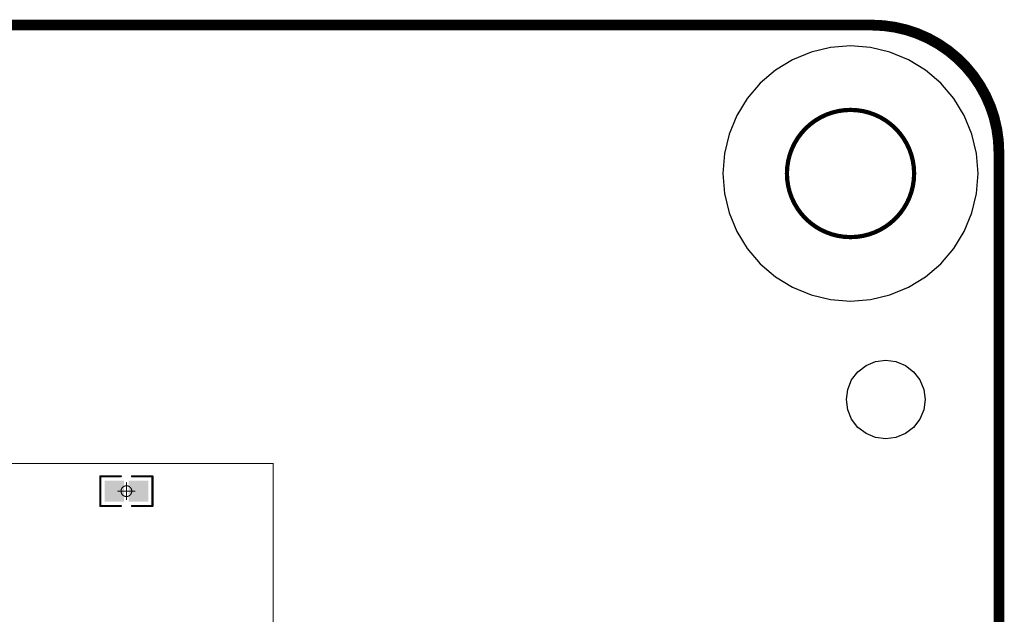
# Model space of a CAD drawing. Header units: millimetres. Extents: x 5.69 to 9.05, y 3.88 to 6.09.
# Tile 24 of 24: x 8.14 to 9.05, y 5.54 to 6.09. Entities that reach past the tile are written whole.
import ezdxf

# ---------------------------------------------------------------- set-up
doc = ezdxf.new("R2010")
doc.units = ezdxf.units.MM
doc.header["$MEASUREMENT"] = 0
for name, color, linetype in [('BottomLayer', 5, 'Continuous'), ('BottomOverlay', 54, 'Continuous'), ('BottomPaste', 16, 'Continuous'), ('BottomSolder', 6, 'Continuous'), ('KeepOutLayer', 6, 'Continuous'), ('Mechanical15', 56, 'Continuous'), ('MidLayer1', 16, 'Continuous'), ('MidLayer2', 76, 'Continuous')]:
    doc.layers.add(name, color=color, linetype=linetype)

# ---------------------------------------------------------------- blocks, each defined once
blk = doc.blocks.new('SIM8200EA_M2__3042_B_1')
at = {"layer": 'BottomOverlay', "const_width": 0.001}
for points in [[(0.59055, 0.5999), (0.59055, -0.89616)], [(0.0689, -0.89616), (0.59055, -0.89616)]]:
    blk.add_lwpolyline(points, dxfattribs=at)
at = {"layer": 'BottomOverlay', "const_width": 0.0005}
blk.add_lwpolyline([(0.5903, -0.89616, 1), (0.5908, -0.89616, 1)], format="xyb", close=True, dxfattribs=at)
blk.add_lwpolyline([(0.5903, -0.89616, 1), (0.5908, -0.89616, 1)], format="xyb", close=True, dxfattribs=at)
blk = doc.blocks.new('R0201_B_116')
at = {"layer": 'BottomLayer'}
for points in [[(-0.01831, -0.00787), (-0.00413, -0.00787), (-0.01831, 0.00787), (-0.00413, 0.00787)], [(0.00413, -0.00787), (0.01831, -0.00787), (0.00413, 0.00787), (0.01831, 0.00787)]]:
    blk.add_solid(points, dxfattribs=at)
at = {"layer": 'BottomOverlay', "const_width": 0.00197}
for points in [[(-0.02421, -0.01378), (-0.02421, 0.01378)], [(-0.02421, 0.01378), (-0.00512, 0.01378)], [(0.00512, 0.01378), (0.02421, 0.01378)], [(0.02421, -0.01378), (0.02421, 0.01378)], [(-0.02421, -0.01378), (-0.00512, -0.01378)], [(0.00512, -0.01378), (0.02421, -0.01378)]]:
    blk.add_lwpolyline(points, dxfattribs=at)
at = {"layer": 'BottomOverlay', "const_width": 0.000984}
for points in [[(-0.0247, 0.01378, 1), (-0.02372, 0.01378, 1)], [(-0.0247, 0.01378, 1), (-0.02372, 0.01378, 1)], [(-0.00561, 0.01378, 1), (-0.00463, 0.01378, 1)], [(0.00463, 0.01378, 1), (0.00561, 0.01378, 1)], [(0.02372, 0.01378, 1), (0.0247, 0.01378, 1)], [(0.02372, 0.01378, 1), (0.0247, 0.01378, 1)], [(-0.0247, -0.01378, 1), (-0.02372, -0.01378, 1)], [(-0.0247, -0.01378, 1), (-0.02372, -0.01378, 1)], [(-0.00561, -0.01378, 1), (-0.00463, -0.01378, 1)], [(0.00463, -0.01378, 1), (0.00561, -0.01378, 1)], [(0.02372, -0.01378, 1), (0.0247, -0.01378, 1)], [(0.02372, -0.01378, 1), (0.0247, -0.01378, 1)]]:
    blk.add_lwpolyline(points, format="xyb", close=True, dxfattribs=at)
at = {"layer": 'BottomPaste'}
for points in [[(-0.01831, -0.00787), (-0.00413, -0.00787), (-0.01831, 0.00787), (-0.00413, 0.00787)], [(0.00413, -0.00787), (0.01831, -0.00787), (0.00413, 0.00787), (0.01831, 0.00787)]]:
    blk.add_solid(points, dxfattribs=at)
at = {"layer": 'BottomSolder'}
for points in [[(-0.02031, -0.00987), (-0.00213, -0.00987), (-0.02031, 0.00987), (-0.00213, 0.00987)], [(0.00213, -0.00987), (0.02031, -0.00987), (0.00213, 0.00987), (0.02031, 0.00987)]]:
    blk.add_solid(points, dxfattribs=at)
at = {"layer": 'Mechanical15', "const_width": 0.001}
for points in [[(-0.00787, 0), (0.00787, 0)], [(0, -0.00787), (0, 0.00787)]]:
    blk.add_lwpolyline(points, dxfattribs=at)
at = {"layer": 'Mechanical15'}
for points, const_width in [([(-0.00812, 0, 1), (-0.00762, 0, 1)], 0.0005), ([(0.005, 0, 1), (-0.005, 0, 1)], 0.001), ([(-0.00525, 0, 1), (-0.00475, 0, 1)], 0.0005), ([(-0.00025, 0.00787, 1), (0.00025, 0.00787, 1)], 0.0005), ([(0.00475, 0, 1), (0.00525, 0, 1)], 0.0005), ([(0.00762, 0, 1), (0.00812, 0, 1)], 0.0005), ([(-0.00025, -0.00787, 1), (0.00025, -0.00787, 1)], 0.0005)]:
    blk.add_lwpolyline(points, format="xyb", close=True, dxfattribs=dict(at, const_width=const_width))

msp = doc.modelspace()

# ---------------------------------------------------------------- linework, layer by layer
at = {"layer": 'BottomLayer'}
for p, q in [((8.87058, 6.06461), (8.85341, 6.05749)), ((8.88866, 6.06895), (8.87058, 6.06461)), ((8.90719, 6.07041), (8.88866, 6.06895)), ((8.90719, 6.07041), (8.90719, 6.07041)), ((8.92573, 6.06895), (8.90719, 6.07041)), ((8.9438, 6.06461), (8.92573, 6.06895)), ((8.96098, 6.05749), (8.9438, 6.06461)), ((8.85341, 6.05749), (8.83756, 6.04778)), ((8.97683, 6.04778), (8.96098, 6.05749)), ((8.83756, 6.04778), (8.82342, 6.03571)), ((8.99097, 6.03571), (8.97683, 6.04778)), ((8.82342, 6.03571), (8.81135, 6.02157)), ((9.00304, 6.02157), (8.99097, 6.03571)), ((8.81135, 6.02157), (8.80163, 6.00572)), ((9.01276, 6.00572), (9.00304, 6.02157)), ((8.80163, 6.00572), (8.79452, 5.98854)), ((9.01987, 5.98854), (9.01276, 6.00572)), ((8.79452, 5.98854), (8.79018, 5.97046)), ((9.02421, 5.97046), (9.01987, 5.98854)), ((8.79018, 5.97046), (8.78872, 5.95193)), ((9.02567, 5.95193), (9.02421, 5.97046)), ((8.78872, 5.95193), (8.78872, 5.95193)), ((8.78872, 5.95193), (8.79018, 5.9334)), ((9.02421, 5.9334), (9.02567, 5.95193)), ((9.02567, 5.95193), (9.02567, 5.95193)), ((8.79018, 5.9334), (8.79452, 5.91532)), ((9.01987, 5.91532), (9.02421, 5.9334)), ((8.79452, 5.91532), (8.80163, 5.89814)), ((9.01276, 5.89814), (9.01987, 5.91532)), ((8.80163, 5.89814), (8.81135, 5.88229)), ((9.00304, 5.88229), (9.01276, 5.89814)), ((8.81135, 5.88229), (8.82342, 5.86816)), ((8.99097, 5.86816), (9.00304, 5.88229)), ((8.82342, 5.86816), (8.83756, 5.85608)), ((8.97683, 5.85608), (8.99097, 5.86816)), ((8.83756, 5.85608), (8.85341, 5.84637)), ((8.96098, 5.84637), (8.97683, 5.85608)), ((8.85341, 5.84637), (8.87058, 5.83925)), ((8.9438, 5.83925), (8.96098, 5.84637)), ((8.87058, 5.83925), (8.88866, 5.83491)), ((8.88866, 5.83491), (8.90719, 5.83345)), ((8.90719, 5.83345), (8.92573, 5.83491)), ((8.90719, 5.83345), (8.90719, 5.83345)), ((8.92573, 5.83491), (8.9438, 5.83925)), ((8.93043, 5.77737), (8.93988, 5.77862)), ((8.93988, 5.77862), (8.93988, 5.77862)), ((8.93988, 5.77862), (8.94934, 5.77737)), ((8.91405, 5.76792), (8.92162, 5.77373)), ((8.92162, 5.77373), (8.93043, 5.77737)), ((8.94934, 5.77737), (8.95815, 5.77373)), ((8.95815, 5.77373), (8.96571, 5.76792)), ((8.90459, 5.75154), (8.90824, 5.76035)), ((8.90824, 5.76035), (8.91405, 5.76792)), ((8.96571, 5.76792), (8.97152, 5.76035)), ((8.97152, 5.76035), (8.97517, 5.75154)), ((8.90335, 5.74209), (8.90459, 5.75154)), ((8.97517, 5.75154), (8.97641, 5.74209)), ((8.90459, 5.73263), (8.90335, 5.74209)), ((8.90335, 5.74209), (8.90335, 5.74209)), ((8.97641, 5.74209), (8.97517, 5.73263)), ((8.97641, 5.74209), (8.97641, 5.74209)), ((8.90824, 5.72382), (8.90459, 5.73263)), ((8.91405, 5.71625), (8.90824, 5.72382)), ((8.97152, 5.72382), (8.96571, 5.71625)), ((8.97517, 5.73263), (8.97152, 5.72382)), ((8.92162, 5.71045), (8.91405, 5.71625)), ((8.96571, 5.71625), (8.95815, 5.71045)), ((8.93043, 5.7068), (8.92162, 5.71045)), ((8.93988, 5.70555), (8.93043, 5.7068)), ((8.94934, 5.7068), (8.93988, 5.70555)), ((8.93988, 5.70555), (8.93988, 5.70555)), ((8.95815, 5.71045), (8.94934, 5.7068))]:
    msp.add_line(p, q, dxfattribs=at)
at = {"layer": 'KeepOutLayer', "const_width": 0.01}
for points in [[(5.81664, 6.08973), (8.92689, 6.08973)], [(9.045, 4.00311), (9.045, 5.97162)]]:
    msp.add_lwpolyline(points, dxfattribs=at)
at = {"layer": 'KeepOutLayer'}
for points, const_width in [([(8.92439, 6.08973, 1), (8.92939, 6.08973, 1)], 0.005), ([(8.92439, 6.08973, 1), (8.92939, 6.08973, 1)], 0.005), ([(8.96625, 5.95193, 1), (8.84814, 5.95193, 1)], 0.00394), ([(9.0425, 5.97162, 1), (9.0475, 5.97162, 1)], 0.005), ([(9.0425, 5.97162, 1), (9.0475, 5.97162, 1)], 0.005), ([(8.84715, 5.95193, 1), (8.84912, 5.95193, 1)], 0.00197), ([(8.96526, 5.95193, 1), (8.96723, 5.95193, 1)], 0.00197)]:
    msp.add_lwpolyline(points, format="xyb", close=True, dxfattribs=dict(at, const_width=const_width))
at = {"layer": 'KeepOutLayer', "const_width": 0.01}
msp.add_lwpolyline([(8.92689, 6.08973, -0.414214), (9.045, 5.97162)], format="xyb", dxfattribs=at)
at = {"layer": 'MidLayer1'}
for p, q in [((8.93043, 5.77737), (8.93988, 5.77862)), ((8.93988, 5.77862), (8.93988, 5.77862)), ((8.93988, 5.77862), (8.94934, 5.77737)), ((8.91405, 5.76792), (8.92162, 5.77373)), ((8.92162, 5.77373), (8.93043, 5.77737)), ((8.94934, 5.77737), (8.95815, 5.77373)), ((8.95815, 5.77373), (8.96571, 5.76792)), ((8.90459, 5.75154), (8.90824, 5.76035)), ((8.90824, 5.76035), (8.91405, 5.76792)), ((8.96571, 5.76792), (8.97152, 5.76035)), ((8.97152, 5.76035), (8.97517, 5.75154)), ((8.90335, 5.74209), (8.90459, 5.75154)), ((8.97517, 5.75154), (8.97641, 5.74209)), ((8.90459, 5.73263), (8.90335, 5.74209)), ((8.90335, 5.74209), (8.90335, 5.74209)), ((8.97641, 5.74209), (8.97517, 5.73263)), ((8.97641, 5.74209), (8.97641, 5.74209)), ((8.90824, 5.72382), (8.90459, 5.73263)), ((8.91405, 5.71625), (8.90824, 5.72382)), ((8.97152, 5.72382), (8.96571, 5.71625)), ((8.97517, 5.73263), (8.97152, 5.72382)), ((8.92162, 5.71045), (8.91405, 5.71625)), ((8.96571, 5.71625), (8.95815, 5.71045)), ((8.93043, 5.7068), (8.92162, 5.71045)), ((8.93988, 5.70555), (8.93043, 5.7068)), ((8.94934, 5.7068), (8.93988, 5.70555)), ((8.93988, 5.70555), (8.93988, 5.70555)), ((8.95815, 5.71045), (8.94934, 5.7068))]:
    msp.add_line(p, q, dxfattribs=at)
at = {"layer": 'MidLayer2'}
for p, q in [((8.93043, 5.77737), (8.93988, 5.77862)), ((8.93988, 5.77862), (8.93988, 5.77862)), ((8.93988, 5.77862), (8.94934, 5.77737)), ((8.91405, 5.76792), (8.92162, 5.77373)), ((8.92162, 5.77373), (8.93043, 5.77737)), ((8.94934, 5.77737), (8.95815, 5.77373)), ((8.95815, 5.77373), (8.96571, 5.76792)), ((8.90459, 5.75154), (8.90824, 5.76035)), ((8.90824, 5.76035), (8.91405, 5.76792)), ((8.96571, 5.76792), (8.97152, 5.76035)), ((8.97152, 5.76035), (8.97517, 5.75154)), ((8.90335, 5.74209), (8.90459, 5.75154)), ((8.97517, 5.75154), (8.97641, 5.74209)), ((8.90459, 5.73263), (8.90335, 5.74209)), ((8.90335, 5.74209), (8.90335, 5.74209)), ((8.97641, 5.74209), (8.97517, 5.73263)), ((8.97641, 5.74209), (8.97641, 5.74209)), ((8.90824, 5.72382), (8.90459, 5.73263)), ((8.91405, 5.71625), (8.90824, 5.72382)), ((8.97152, 5.72382), (8.96571, 5.71625)), ((8.97517, 5.73263), (8.97152, 5.72382)), ((8.92162, 5.71045), (8.91405, 5.71625)), ((8.96571, 5.71625), (8.95815, 5.71045)), ((8.93043, 5.7068), (8.92162, 5.71045)), ((8.93988, 5.70555), (8.93043, 5.7068)), ((8.94934, 5.7068), (8.93988, 5.70555)), ((8.93988, 5.70555), (8.93988, 5.70555)), ((8.95815, 5.71045), (8.94934, 5.7068))]:
    msp.add_line(p, q, dxfattribs=at)

# ---------------------------------------------------------------- block references
at = {"rotation": 89.99999999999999}
msp.add_blockref('SIM8200EA_M2__3042_B_1', (7.47492, 5.09209), dxfattribs=at)
msp.add_blockref('R0201_B_116', (8.23476, 5.65705))

doc.saveas('drawing.dxf')
